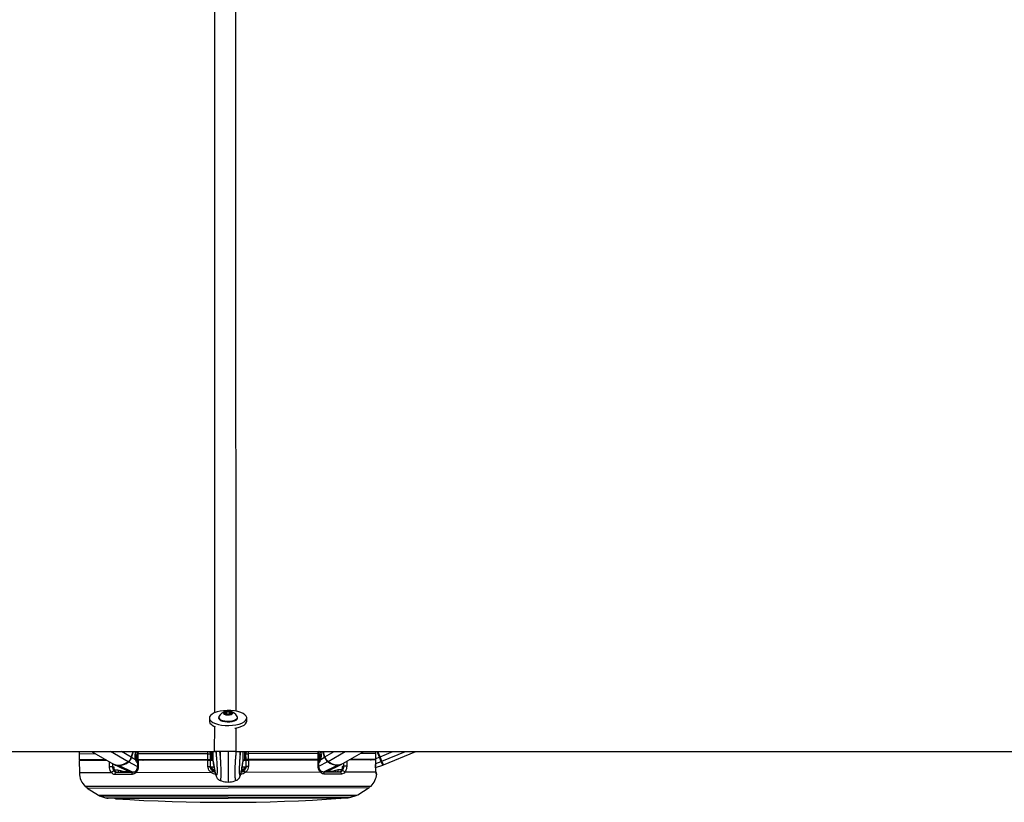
# Model space of a CAD drawing. Header units: millimetres. Extents: x 1689 to 18395, y 1041 to 15955.
# Tile 16 of 44: x 6357 to 7349, y 5919 to 6707. Entities that reach past the tile are written whole.
import ezdxf

# ---------------------------------------------------------------- set-up
doc = ezdxf.new("R2010")
doc.units = ezdxf.units.MM
doc.header["$LTSCALE"] = 2

msp = doc.modelspace()

# ---------------------------------------------------------------- linework, layer by layer
at = {"color": 7, "linetype": 'Continuous', "lineweight": 25}
for p, q in [((6563.75, 6009.19), (6565.72, 6010.34)), ((6565.24, 6007.94), (6563.75, 6009.19)), ((6568.69, 6007.83), (6565.24, 6007.94)), ((6565.72, 6010.34), (6569.17, 6010.24)), ((6565.72, 6007.92), (6565.72, 6010.34)), ((6570.66, 6008.98), (6568.69, 6007.83)), ((6569.17, 6010.24), (6570.66, 6008.98)), ((6569.18, 6008.11), (6569.17, 6010.24)), ((6548.41, 6004.02), (6548.42, 6000.81)), ((6557.71, 6004.73), (6557.71, 6004.03)), ((6576.71, 6004.07), (6576.71, 6004.77)), ((6586.02, 6000.89), (6586.01, 6004.09)), ((4100.46, 5970.28), (6553.74, 5970.28)), ((6417.28, 5967.79), (6417.3, 5961.79)), ((6429.78, 5970.28), (6451.76, 5957.65)), ((6471.42, 5970.28), (6469.78, 5964.55)), ((6474.04, 5968.48), (6474.56, 5970.28)), ((6475.73, 5967.91), (6475.75, 5961.91)), ((6475.74, 5967.91), (6475.73, 5967.91)), ((6547.01, 5968.05), (6476.52, 5967.91)), ((6476.52, 5967.91), (6476.54, 5961.91)), ((6547.01, 5968.05), (6549.28, 5968.05)), ((6547.03, 5962.05), (6547.01, 5968.05)), ((6548.93, 5969.46), (6548.94, 5968.97)), ((6549.28, 5970.28), (6549.28, 5968.05)), ((6549.28, 5968.05), (6549.3, 5962.05)), ((6550.29, 5962.62), (6550.28, 5970.27)), ((6552.3, 5960.71), (6552.28, 5970.28)), ((6555.28, 5970.28), (6555.29, 5966.63)), ((6559.49, 5965.3), (6559.48, 5970.28)), ((6574.98, 5970.28), (9030.11, 5970.28)), ((6579.29, 5966.68), (6579.28, 5970.28)), ((6582.3, 5960.76), (6582.28, 5970.28)), ((6584.29, 5962.69), (6584.28, 5970.28)), ((6585.28, 5968.12), (6587.55, 5968.13)), ((6585.3, 5962.12), (6585.28, 5968.12)), ((6585.62, 5969.04), (6585.63, 5969.53)), ((6658.04, 5968.27), (6587.55, 5968.13)), ((6587.55, 5968.13), (6587.57, 5962.13)), ((6658.06, 5962.27), (6658.04, 5968.27)), ((6658.8, 5968.27), (6658.7, 5970.22)), ((6658.85, 5962.27), (6658.83, 5968.27)), ((6660.1, 5970.28), (6660.52, 5968.84)), ((6664.81, 5964.94), (6663.25, 5970.28)), ((6682.84, 5958.1), (6703.85, 5970.28)), ((6715.91, 5968.38), (6715.58, 5970.28)), ((6715.92, 5962.38), (6715.91, 5968.38)), ((6715.93, 5968.38), (6715.91, 5968.38)), ((6715.94, 5962.38), (6715.93, 5968.38)), ((6720.2, 5965.04), (6718.05, 5970.28)), ((6723.55, 5956.88), (6756.19, 5970.28)), ((6444.45, 5961.85), (6417.3, 5961.79)), ((6445.32, 5961.35), (6417.3, 5961.29)), ((6417.3, 5961.29), (6417.54, 5948.89)), ((6422.3, 5961.8), (6422.31, 5961.3)), ((6474.11, 5961.91), (6470.17, 5964.32)), ((6473.81, 5964.83), (6475.74, 5965.98)), ((6476.54, 5961.91), (6475.75, 5961.91)), ((6475.92, 5961.41), (6475.92, 5955.27)), ((6547.03, 5962.05), (6476.54, 5961.91)), ((6546.81, 5961.55), (6476.71, 5961.41)), ((6482.33, 5961.92), (6482.33, 5961.42)), ((6544.3, 5962.04), (6544.3, 5961.54)), ((6549.3, 5962.05), (6547.03, 5962.05)), ((6549.08, 5962.05), (6549.09, 5961.55)), ((6549.09, 5961.55), (6552.3, 5961.56)), ((6549.09, 5961.55), (6549.21, 5955.45)), ((6549.29, 5967.05), (6550.29, 5967.06)), ((6550.71, 5962.06), (6549.3, 5962.05)), ((6550.86, 5962.03), (6552.3, 5961.95)), ((6552.3, 5960.71), (6552.3, 5960.7)), ((6552.3, 5960.7), (6552.37, 5959.9)), ((6582.3, 5960.76), (6582.23, 5959.96)), ((6582.3, 5962.01), (6583.73, 5962.09)), ((6582.3, 5961.62), (6585.51, 5961.62)), ((6582.3, 5960.76), (6582.3, 5960.76)), ((6585.3, 5962.12), (6583.88, 5962.12)), ((6584.29, 5967.12), (6585.29, 5967.12)), ((6587.57, 5962.13), (6585.3, 5962.12)), ((6585.41, 5955.52), (6585.51, 5961.62)), ((6585.51, 5961.62), (6585.51, 5962.12)), ((6658.06, 5962.27), (6587.57, 5962.13)), ((6657.88, 5961.77), (6587.78, 5961.63)), ((6590.3, 5962.13), (6590.3, 5961.63)), ((6652.26, 5962.26), (6652.26, 5961.76)), ((6658.85, 5962.27), (6658.06, 5962.27)), ((6658.7, 5955.63), (6658.68, 5961.77)), ((6658.84, 5966.34), (6660.76, 5965.2)), ((6660.48, 5962.28), (6664.42, 5964.7)), ((6665.94, 5949.78), (6681.85, 5957.59)), ((6715.89, 5961.88), (6689.27, 5961.83)), ((6715.92, 5962.38), (6690.14, 5962.33)), ((6710.46, 5962.37), (6710.45, 5961.87)), ((6715.83, 5955.71), (6715.91, 5961.88)), ((6715.89, 5961.88), (6715.88, 5961.88)), ((6715.94, 5962.38), (6715.92, 5962.38)), ((6720.2, 5965.04), (6719.61, 5964.8)), ((6721.47, 5960.27), (6719.61, 5964.8)), ((6722.07, 5960.49), (6720.2, 5965.04)), ((6722.95, 5956.67), (6721.47, 5960.27)), ((6723.55, 5956.88), (6722.07, 5960.49)), ((6450.9, 5955.26), (6452, 5955.26)), ((6452.76, 5957.14), (6468.7, 5949.4)), ((6454.69, 5949.37), (6471.8, 5949.4)), ((6456.39, 5951.92), (6459.02, 5951.29)), ((6550.14, 5949.16), (6474.25, 5949.01)), ((6475.92, 5955.27), (6475.92, 5955.27)), ((6552.38, 5951.5), (6552.45, 5950.91)), ((6582.19, 5950.97), (6582.25, 5951.56)), ((6660.39, 5949.37), (6584.5, 5949.22)), ((6662.84, 5949.78), (6679.95, 5949.81)), ((6681.47, 5947.6), (6664.13, 5947.56)), ((6675.61, 5951.71), (6678.24, 5952.35)), ((6682.62, 5955.71), (6683.71, 5955.71)), ((6716.12, 5949.48), (6684.68, 5949.42)), ((6715.81, 5955.71), (6715.83, 5955.71)), ((6715.82, 5954.17), (6722.95, 5956.67)), ((6470.52, 5947.18), (6453.17, 5947.15)), ((6559.14, 5941.23), (6559.18, 5941.22)), ((6575.54, 5941.25), (6575.49, 5941.24)), ((6710.46, 5935.27), (6424.24, 5934.71)), ((6425.51, 5933.53), (6436.83, 5926.32)), ((6697.9, 5926.84), (6709.19, 5934.09)), ((6438.67, 5925.46), (6444, 5923.74)), ((6446.47, 5923.35), (6688.27, 5923.83)), ((6690.74, 5924.22), (6696.06, 5925.96))]:
    msp.add_line(p, q, dxfattribs=at)
at = {"color": 8, "linetype": 'Continuous', "lineweight": 25}
for p, q in [((6553.74, 5970.28), (6553.75, 5995.72)), ((6574.97, 5994.12), (6574.98, 5970.28)), ((6434.05, 5967.83), (6417.28, 5967.79)), ((6466.65, 5959.99), (6448.74, 5970.28)), ((6469.78, 5964.55), (6459.81, 5970.28)), ((6470.17, 5964.32), (6471.87, 5970.28)), ((6474.09, 5970.28), (6473.69, 5968.89)), ((6473.75, 5966.33), (6475.74, 5967.52)), ((6475.4, 5969.99), (6474.28, 5969.32)), ((6474.49, 5970.03), (6475.4, 5969.99)), ((6475.73, 5967.91), (6476.52, 5967.91)), ((6547.01, 5968.05), (6547.02, 5970.28)), ((6550.85, 5970.23), (6550.86, 5962.03)), ((6583.71, 5970.23), (6583.73, 5962.09)), ((6658.04, 5968.27), (6657.8, 5970.28)), ((6658.04, 5968.27), (6658.83, 5968.27)), ((6660.82, 5966.7), (6658.83, 5967.87)), ((6658.83, 5967.67), (6660.84, 5966.49)), ((6659.27, 5970.28), (6660.28, 5969.68)), ((6660.58, 5970.28), (6660.87, 5969.25)), ((6664.42, 5964.7), (6662.79, 5970.28)), ((6664.81, 5964.94), (6674.02, 5970.28)), ((6667.95, 5960.38), (6685.02, 5970.28)), ((6715.91, 5968.38), (6700.52, 5968.35)), ((6719.61, 5964.8), (6717.37, 5970.28)), ((6720.2, 5965.04), (6732.95, 5970.28)), ((6722.07, 5960.49), (6745.92, 5970.28)), ((6450.83, 5958.18), (6450.9, 5955.26)), ((6475.87, 5955.18), (6467.06, 5959.78)), ((6475.74, 5967.32), (6473.75, 5966.13)), ((6475.75, 5962.4), (6475.36, 5961.06)), ((6475.94, 5960.58), (6475.81, 5960.67)), ((6476.89, 5961.41), (6477.04, 5961.91)), ((6479.16, 5961.92), (6479.02, 5961.42)), ((6481.6, 5961.42), (6481.66, 5961.63)), ((6481.78, 5961.56), (6481.74, 5961.42)), ((6652.81, 5961.89), (6652.85, 5961.76)), ((6652.99, 5961.76), (6652.93, 5961.96)), ((6655.43, 5962.26), (6655.57, 5961.76)), ((6657.7, 5961.77), (6657.55, 5962.27)), ((6658.73, 5955.53), (6667.54, 5960.17)), ((6658.84, 5962.76), (6659.23, 5961.44)), ((6683.71, 5955.71), (6683.78, 5958.64)), ((6715.86, 5958.25), (6721.47, 5960.27)), ((6715.94, 5963.3), (6719.61, 5964.8)), ((6449.96, 5948.96), (6417.54, 5948.89)), ((6452.77, 5951.91), (6456.39, 5951.92)), ((6471.02, 5949.4), (6457.25, 5956.15)), ((6550.42, 5955), (6553.06, 5955.01)), ((6553.84, 5950.91), (6552.45, 5950.91)), ((6582.19, 5950.97), (6580.79, 5950.97)), ((6581.51, 5955.06), (6584.2, 5955.07)), ((6663.62, 5949.78), (6677.36, 5956.58)), ((6678.24, 5952.35), (6681.86, 5952.36)), ((6716.99, 5947.67), (6716.49, 5947.66)), ((6711.16, 5935.56), (6423.54, 5934.99)), ((6425.51, 5933.53), (6709.19, 5934.09)), ((6436.83, 5926.32), (6697.9, 5926.84)), ((6438.67, 5925.46), (6696.06, 5925.96)), ((6444, 5923.74), (6690.74, 5924.22)), ((6680.38, 5923.19), (6454.36, 5922.74))]:
    msp.add_line(p, q, dxfattribs=at)
at = {"color": 7, "linetype": 'Continuous', "lineweight": 25, "flags": 128}
for points in [[(6548.95, 6002.23), (6550.17, 6000.83), (6552.05, 5999.55), (6554.51, 5998.45), (6557.45, 5997.56), (6560.77, 5996.93), (6564.34, 5996.56), (6568.02, 5996.49), (6571.67, 5996.7), (6575.15, 5997.2), (6578.32, 5997.96), (6581.07, 5998.96), (6583.28, 6000.15), (6584.88, 6001.49), (6585.79, 6002.93), (6586, 6004.41), (6585.48, 6005.88), (6584.26, 6007.28), (6582.38, 6008.55), (6579.92, 6009.65), (6576.97, 6010.54), (6573.65, 6011.18), (6570.08, 6011.54), (6566.4, 6011.62), (6562.75, 6011.4), (6559.28, 6010.9), (6556.1, 6010.14), (6553.36, 6009.15), (6551.15, 6007.96), (6549.55, 6006.62), (6548.63, 6005.18), (6548.43, 6003.7), (6548.95, 6002.23)], [(6566.82, 6007.18), (6568.66, 6007.27), (6570.28, 6007.63), (6571.43, 6008.22), (6571.94, 6008.94), (6571.72, 6009.68), (6570.82, 6010.33), (6569.37, 6010.79), (6567.59, 6010.99), (6565.75, 6010.91), (6564.13, 6010.54), (6562.98, 6009.95), (6562.47, 6009.23), (6562.68, 6008.49), (6563.58, 6007.84), (6565.04, 6007.38), (6566.82, 6007.18)], [(6548.42, 6000.81), (6548.44, 6000.49), (6548.96, 5999.02)], [(6557.71, 6004.03), (6557.79, 6003.56), (6558.45, 6002.56), (6559.77, 6001.66), (6561.64, 6000.94), (6563.92, 6000.46), (6566.45, 6000.24)], [(6557.95, 6005.58), (6557.82, 6005.3), (6557.79, 6004.26), (6558.45, 6003.25), (6559.77, 6002.36), (6561.64, 6001.64), (6563.92, 6001.15), (6566.45, 6000.93)], [(6566.45, 6000.93), (6569.03, 6000.99), (6571.48, 6001.34), (6573.61, 6001.93), (6575.27, 6002.73), (6576.33, 6003.68), (6576.71, 6004.72), (6576.48, 6005.61)], [(6566.45, 6000.24), (6569.03, 6000.3), (6571.48, 6000.64), (6573.61, 6001.23), (6575.27, 6002.04), (6576.33, 6002.99), (6576.71, 6004.02), (6576.71, 6004.07)], [(6574, 5993.8), (6575.16, 5994), (6578.33, 5994.76), (6581.07, 5995.75), (6583.29, 5996.94), (6584.88, 5998.28), (6585.8, 5999.72), (6586.02, 6000.89)], [(6417.48, 5970.33), (6417.42, 5969.92), (6417.28, 5967.79)], [(6466.65, 5959.99), (6464.19, 5958.43), (6461.7, 5957.29), (6459.22, 5956.59), (6456.83, 5956.36), (6454.56, 5956.59), (6452.49, 5957.27), (6451.76, 5957.65)], [(6476.71, 5961.41), (6476.71, 5957.41), (6476.71, 5955.24)], [(6546.93, 5955.37), (6546.86, 5959.37), (6546.81, 5961.55)], [(6587.78, 5961.63), (6587.72, 5957.63), (6587.68, 5955.45)], [(6657.91, 5955.59), (6657.89, 5959.59), (6657.88, 5961.77)], [(6715.81, 5955.71), (6715.86, 5959.7), (6715.89, 5961.88)], [(6447.9, 5955.18), (6448.19, 5955.19), (6448.54, 5955.2), (6448.93, 5955.21), (6449.35, 5955.22), (6449.78, 5955.23), (6450.19, 5955.24), (6450.57, 5955.25), (6450.9, 5955.26)], [(6470.52, 5947.18), (6470.52, 5947.6), (6470.58, 5948.01), (6470.68, 5948.4), (6470.84, 5948.73), (6471.04, 5949.02), (6471.28, 5949.23), (6471.53, 5949.36), (6471.8, 5949.4)], [(6664.13, 5947.56), (6664.13, 5947.98), (6664.07, 5948.39), (6663.96, 5948.77), (6663.8, 5949.11), (6663.6, 5949.39), (6663.36, 5949.6), (6663.11, 5949.73), (6662.84, 5949.78)], [(6686.72, 5955.65), (6686.43, 5955.66), (6686.08, 5955.66), (6685.68, 5955.67), (6685.26, 5955.68), (6684.84, 5955.69), (6684.43, 5955.7), (6684.05, 5955.71), (6683.71, 5955.71)]]:
    msp.add_lwpolyline(points, dxfattribs=at)
at = {"color": 8, "linetype": 'Continuous', "lineweight": 25, "flags": 128}
for points in [[(6473.69, 5968.89), (6473.85, 5968.78), (6473.97, 5968.67), (6474.03, 5968.58), (6474.05, 5968.49), (6474.04, 5968.47)], [(6660.87, 5969.25), (6660.71, 5969.15), (6660.6, 5969.04), (6660.53, 5968.94), (6660.52, 5968.86), (6660.52, 5968.84)], [(6447.9, 5955.18), (6447.8, 5959.18), (6447.78, 5959.94)], [(6474.11, 5961.91), (6474.26, 5962.08), (6474.36, 5962.24), (6474.41, 5962.4), (6474.41, 5962.54), (6474.39, 5962.6)], [(6481.66, 5961.63), (6481.72, 5961.8), (6481.78, 5961.92)], [(6652.93, 5961.96), (6652.87, 5962.14), (6652.81, 5962.26)], [(6658.64, 5960.92), (6658.66, 5960.94), (6658.78, 5961.03)], [(6660.48, 5962.28), (6660.33, 5962.44), (6660.23, 5962.61), (6660.18, 5962.76), (6660.18, 5962.9), (6660.2, 5962.96)], [(6686.82, 5960.41), (6686.77, 5957.82), (6686.72, 5955.65)], [(6474.25, 5949.01), (6474.08, 5949.33), (6473.97, 5949.65), (6473.92, 5949.94), (6473.94, 5950.19), (6474.03, 5950.39), (6474.12, 5950.49)], [(6551.31, 5951.03), (6551.84, 5950.92), (6552.45, 5950.91)], [(6583.03, 5951.02), (6582.79, 5950.98), (6582.19, 5950.97)], [(6660.39, 5949.37), (6660.56, 5949.7), (6660.67, 5950.02), (6660.71, 5950.3), (6660.69, 5950.56), (6660.61, 5950.76), (6660.54, 5950.84)]]:
    msp.add_lwpolyline(points, dxfattribs=at)
at = {"color": 7, "linetype": 'Continuous', "lineweight": 25}
for centre, radius, start, end in [((6567.22, 6000.38), 10.63, 102.30886, 150.75483), ((6567.22, 6000.38), 10.63, 29.46988, 77.91585), ((6557.41, 6005.51), 10.65, 217.4979, 253.63346), ((6456.48, 5973.33), 17.19, 272.58059, 307.98881), ((6461.39, 5966.94), 8.71, 307.09812, 344.11326), ((6461.83, 5966.69), 8.67, 307.09812, 344.11326), ((6485.44, 5968.07), 7.47, 239.58617, 240.65072), ((6550.89, 5962.63), 0.6, 180.11235, 267.11235), ((6583.69, 5962.69), 0.6, 273.11235, 0.11235), ((6649.12, 5968.39), 7.47, 299.57399, 300.63854), ((6672.74, 5967.1), 8.67, 196.11145, 233.12659), ((6673.18, 5967.35), 8.71, 196.11145, 233.12659), ((6678.07, 5973.76), 17.19, 232.2359, 267.64412), ((6677.2, 5971.01), 14.09, 228.95338, 293.62542), ((6677.45, 5966.7), 10.12, 269.51079, 295.73636), ((6721.33, 5960.82), 0.561, 284.68, 15.77091), ((6722.75, 5957.24), 0.6, 289.31509, 22.31509), ((6437.53, 5949.28), 20, 181.11235, 225.60069), ((6452.5, 5947.8), 2.8, 92.50858, 155.43885), ((6457.11, 5966.21), 10.06, 244.41207, 270.7902), ((6455, 5947.53), 1.87, 99.79491, 191.67613), ((6546.8, 5994.29), 38.91, 270.19935, 273.54596), ((6556.05, 5945.39), 7.01, 129.65386, 147.48472), ((6553.27, 5954.91), 2.86, 178.20162, 267.02705), ((6581.35, 5954.97), 2.86, 273.19766, 2.02309), ((6578.6, 5945.43), 7.01, 32.73999, 50.57085), ((6587.67, 5994.37), 38.91, 266.67875, 270.02536), ((6679.64, 5947.97), 1.87, 348.54858, 80.4298), ((6682.14, 5948.25), 2.8, 24.78586, 87.71613), ((6697.11, 5949.79), 20, 314.62401, 353.89615), ((6715, 5947.88), 2, 353.89615, 54.30668), ((6424.24, 5935.71), 1, 225.60069, 270.11235), ((6426.04, 5934.38), 1, 160.4726, 237.51628), ((6708.65, 5934.93), 1, 302.70843, 19.75211), ((6710.45, 5936.27), 1, 270.11235, 314.62401), ((6441.13, 5933.07), 8, 237.51628, 252.11235), ((6446.46, 5931.35), 8, 252.11235, 270.11235), ((6454.49, 5924.74), 2, 223.36539, 266.28613), ((6564.06, 7612.75), 1693.56, 266.28613, 273.93858), ((6680.25, 5925.18), 2, 273.93858, 316.85932), ((6688.26, 5931.83), 8, 270.11235, 288.11235), ((6693.58, 5933.57), 8, 288.11235, 302.70843)]:
    msp.add_arc(centre, radius, start, end, dxfattribs=at)
at = {"color": 8, "linetype": 'Continuous', "lineweight": 25}
for centre, radius, start, end in [((6474.96, 5970.65), 0.802, 303.68389, 331.54113), ((6467.58, 5960.67), 1.03, 216.31857, 239.89059), ((6469.3, 5962.79), 1.75, 60.44772, 75.02887), ((6484.03, 5970.62), 11.3, 209.48344, 223.71873), ((6485.38, 5971.38), 11.48, 209.31214, 212.89491), ((6483.21, 5961.15), 1.49, 148.7985, 164.12056), ((6651.38, 5961.48), 1.49, 16.10415, 31.42621), ((6650.53, 5970.95), 11.3, 316.50598, 330.74127), ((6649.18, 5971.7), 11.48, 327.3298, 330.91257), ((6665.28, 5963.18), 1.75, 105.19584, 119.77699), ((6667.02, 5961.06), 1.03, 300.33412, 323.90614), ((6707.68, 5966.58), 5.47, 300.59718, 309.72173), ((6459.68, 5951.8), 3.29, 177.92153, 227.58808), ((6457.47, 5956.57), 0.472, 205.9905, 241.90685), ((6461.88, 5950.5), 2.96, 164.53526, 202.27937), ((6476.52, 5959.72), 4.49, 262.28781, 272.42046), ((6552.21, 5954.63), 3.13, 232.98697, 273.08167), ((6582.41, 5954.69), 3.13, 267.13547, 307.94843), ((6658.08, 5959.96), 4.37, 267.6969, 278.09435), ((6672.76, 5950.91), 2.96, 337.94534, 15.68945), ((6674.95, 5952.22), 3.29, 312.63662, 2.30318), ((6677.14, 5957), 0.472, 298.31786, 334.23421), ((6714.5, 5947.88), 2.01, 353.91327, 24.84555)]:
    msp.add_arc(centre, radius, start, end, dxfattribs=at)
at = {"color": 7, "linetype": 'Continuous', "lineweight": 25}
for centre, major_axis, start_param, end_param in [((6478.26, 5966.11), (0.17, 7.38), 1.200482, 2.191148), ((6656.32, 5966.46), (-0.2, 7.38), 4.092037, 5.082703)]:
    msp.add_ellipse(centre, major_axis=major_axis, ratio=0.672558, start_param=start_param, end_param=end_param, dxfattribs=at)
at = {"color": 8, "linetype": 'Continuous', "lineweight": 25}
for points, knots in [([(6553.76, 6009.14), (6553.8, 6178.16), (6553.86, 6438.76), (6554.13, 6790.98), (6554.37, 7015.13), (6554.86, 7147.78), (6555.01, 7188.78)], [0, 0, 0, 0, 0.429949, 0.662883, 0.895816, 1, 1, 1, 1]), ([(6573.71, 7188.78), (6573.9, 7134.58), (6574.45, 6976.24), (6574.74, 6609.88), (6574.91, 6271.45), (6574.96, 6037.08), (6574.97, 6010.81)], [0, 0, 0, 0, 0.137943, 0.402989, 0.933082, 1, 1, 1, 1]), ([(7106.56, 7188.78), (7192.81, 7134.58), (7444.8, 6976.24), (8027.63, 6609.88), (8564.14, 6272.64), (8935.07, 6039.46), (8974.97, 6014.38)], [0, 0, 0, 0, 0.138363, 0.404214, 0.93592, 1, 1, 1, 1]), ([(6475.4, 5969.99), (6475.56, 5969.98), (6475.72, 5969.97), (6475.86, 5969.87), (6475.86, 5969.86)], [0, 0, 0, 0, 0.978379, 1, 1, 1, 1]), ([(6476.78, 5970.28), (6476.67, 5969.78), (6476.52, 5969), (6476.52, 5968.2), (6476.52, 5967.91)], [0, 0, 0, 0, 0.646108, 1, 1, 1, 1]), ([(6559.18, 5941.22), (6559.24, 5941.19), (6559.35, 5941.15), (6559.55, 5941.28), (6559.77, 5941.64), (6559.96, 5942.38), (6560.1, 5943.49), (6560.18, 5944.82), (6560.22, 5946.6), (6560.22, 5948.72), (6560.22, 5951.27), (6560.15, 5954.33), (6560.05, 5957.07), (6559.93, 5959.36), (6559.8, 5961.31), (6559.65, 5963.34), (6559.48, 5965.51), (6559.28, 5967.63), (6559.12, 5969.3), (6559.03, 5970.14), (6558.99, 5970.5)], [0, 0, 0, 0, 0.051878, 0.103291, 0.180844, 0.269863, 0.309976, 0.37786, 0.440775, 0.468122, 0.533422, 0.602441, 0.655231, 0.7089, 0.756604, 0.793952, 0.858666, 0.924329, 0.968229, 1, 1, 1, 1]), ([(6567.28, 5970.28), (6567.28, 5969.85), (6567.28, 5968.95), (6567.29, 5967.49), (6567.29, 5965.66), (6567.29, 5963.77), (6567.3, 5961.5), (6567.3, 5958.73), (6567.31, 5954.95), (6567.32, 5950.79), (6567.32, 5947.25), (6567.33, 5945.01), (6567.33, 5943.35), (6567.33, 5942.13), (6567.34, 5941.18), (6567.34, 5940.47), (6567.34, 5940.05), (6567.34, 5939.8), (6567.34, 5939.64), (6567.34, 5939.63), (6567.34, 5939.62)], [0, 0, 0, 0, 0.035309, 0.074213, 0.113201, 0.174534, 0.211747, 0.271588, 0.359825, 0.448849, 0.515119, 0.5813, 0.621781, 0.679431, 0.736582, 0.787292, 0.853315, 0.89256, 0.931906, 1, 1, 1, 1]), ([(6575.49, 5941.24), (6575.46, 5941.22), (6575.38, 5941.18), (6575.24, 5941.23), (6575.07, 5941.38), (6574.92, 5941.68), (6574.79, 5942.11), (6574.69, 5942.6), (6574.62, 5943.13), (6574.56, 5943.65), (6574.52, 5944.27), (6574.48, 5945.02), (6574.45, 5945.96), (6574.43, 5947.05), (6574.42, 5948.3), (6574.42, 5949.69), (6574.42, 5951.27), (6574.45, 5952.93), (6574.5, 5955.32), (6574.58, 5957.51), (6574.68, 5959.53), (6574.76, 5960.82), (6574.88, 5962.58), (6575.03, 5964.71), (6575.24, 5967.14), (6575.42, 5969.09), (6575.53, 5970.17), (6575.56, 5970.52)], [0, 0, 0, 0, 0.026079, 0.077297, 0.12887, 0.180614, 0.225014, 0.269666, 0.296322, 0.323089, 0.350307, 0.377745, 0.40895, 0.440808, 0.468145, 0.500359, 0.533697, 0.567872, 0.602885, 0.682258, 0.709221, 0.740987, 0.772852, 0.837099, 0.902647, 0.968451, 1, 1, 1, 1]), ([(6587.55, 5970.28), (6587.55, 5969.85), (6587.55, 5969.15), (6587.55, 5968.41), (6587.55, 5968.13)], [0, 0, 0, 0, 0.610027, 1, 1, 1, 1]), ([(6658.9, 5970.28), (6658.83, 5970.28), (6658.76, 5970.27), (6658.7, 5970.22), (6658.7, 5970.22)], [0, 0, 0, 0, 0.933662, 1, 1, 1, 1]), ([(6481.13, 5961.92), (6481.23, 5961.87), (6481.43, 5961.76), (6481.58, 5961.67), (6481.66, 5961.63)], [0, 0, 0, 0, 0.51956, 1, 1, 1, 1]), ([(6556.11, 5948.67), (6556.1, 5948.62), (6556.08, 5948.29), (6556.02, 5947.85), (6555.94, 5947.38), (6555.84, 5947.02), (6555.74, 5946.76), (6555.62, 5946.62), (6555.5, 5946.57), (6555.33, 5946.63), (6555.12, 5946.9), (6554.84, 5947.53), (6554.51, 5948.54), (6554.18, 5949.83), (6553.89, 5951.16), (6553.63, 5952.46), (6553.37, 5953.87), (6553.06, 5955.67), (6552.7, 5957.89), (6552.43, 5959.77), (6552.3, 5960.71)], [0, 0, 0, 0, 0.005411, 0.032612, 0.059131, 0.085819, 0.119545, 0.153397, 0.187528, 0.221723, 0.28725, 0.353003, 0.445553, 0.538392, 0.603616, 0.668904, 0.734364, 0.799874, 0.899859, 1, 1, 1, 1]), ([(6578.53, 5948.82), (6578.54, 5948.73), (6578.57, 5948.33), (6578.63, 5947.9), (6578.71, 5947.42), (6578.84, 5946.93), (6579.03, 5946.61), (6579.28, 5946.63), (6579.53, 5946.95), (6579.81, 5947.58), (6580.13, 5948.59), (6580.54, 5950.21), (6581, 5952.45), (6581.47, 5955.17), (6581.91, 5957.95), (6582.17, 5959.83), (6582.3, 5960.76)], [0, 0, 0, 0, 0.008339, 0.035462, 0.061905, 0.088516, 0.15587, 0.223986, 0.289324, 0.354889, 0.447173, 0.539745, 0.669867, 0.800449, 0.900147, 1, 1, 1, 1]), ([(6653.47, 5962.26), (6653.36, 5962.2), (6653.16, 5962.1), (6653.01, 5962.01), (6652.93, 5961.96)], [0, 0, 0, 0, 0.51956, 1, 1, 1, 1]), ([(6710.99, 5961.87), (6711.06, 5961.9), (6711.29, 5962.02), (6711.45, 5962.23), (6711.56, 5962.37)], [0, 0, 0, 0, 0.294349, 1, 1, 1, 1]), ([(6459.02, 5951.29), (6460.09, 5950.83), (6462.58, 5949.78), (6465.15, 5950.18), (6466.62, 5950.4)], [0, 0, 0, 0, 0.429025, 1, 1, 1, 1]), ([(6668.16, 5950.87), (6668.84, 5950.66), (6671.32, 5949.92), (6673.81, 5950.96), (6675.61, 5951.71)], [0, 0, 0, 0, 0.275775, 1, 1, 1, 1])]:
    msp.add_open_spline(points, degree=3, knots=knots, dxfattribs=at)
at = {"color": 7, "linetype": 'Continuous', "lineweight": 25}
for points, knots in [([(9030.11, 5970.28), (8740.68, 6152.26), (8305.62, 6425.8), (7725.06, 6790.98), (7368.78, 7015.13), (7158.37, 7147.78), (7093.34, 7188.78)], [0, 0, 0, 0, 0.448133, 0.673636, 0.899139, 1, 1, 1, 1]), ([(10062.07, 5970.28), (9652.72, 6152.26), (9037.38, 6425.8), (8216.07, 6790.98), (7711.98, 7015.13), (7413.92, 7147.78), (7321.8, 7188.78)], [0, 0, 0, 0, 0.448133, 0.673636, 0.899139, 1, 1, 1, 1]), ([(6474.39, 5962.6), (6474.28, 5962.86), (6473.97, 5963.63), (6473.68, 5965.16), (6473.69, 5966.95), (6473.94, 5968.01), (6474.04, 5968.48)], [0, 0, 0, 0, 0.152854, 0.457309, 0.763686, 1, 1, 1, 1]), ([(6475.91, 5970.28), (6475.85, 5969.92), (6475.72, 5969.14), (6475.77, 5968.34), (6475.79, 5967.91)], [0, 0, 0, 0, 0.460346, 1, 1, 1, 1]), ([(6574.98, 5970.28), (6574.65, 5970.28), (6572.89, 5970.28), (6569.53, 5970.28), (6564.71, 5970.28), (6559.66, 5970.28), (6555.99, 5970.28), (6554.05, 5970.28), (6553.74, 5970.28)], [0, 0, 0, 0, 0.0487424, 0.2609758, 0.4793563, 0.7122289, 0.9539189, 1, 1, 1, 1]), ([(6554.97, 5970.28), (6555.03, 5969.62), (6555.17, 5968.1), (6555.36, 5965.83), (6555.54, 5963.55), (6555.69, 5961.47), (6555.83, 5959.26), (6555.96, 5957.17), (6556.06, 5955.23), (6556.12, 5953.81), (6556.16, 5952.65), (6556.18, 5951.9), (6556.19, 5951.25), (6556.19, 5950.76), (6556.18, 5950.27), (6556.17, 5949.81), (6556.15, 5949.33), (6556.13, 5948.95), (6556.11, 5948.75), (6556.11, 5948.67)], [0, 0, 0, 0, 0.111614, 0.255619, 0.352965, 0.450592, 0.549552, 0.649342, 0.714078, 0.779886, 0.810123, 0.840948, 0.861048, 0.881829, 0.898915, 0.924255, 0.950217, 0.981345, 1, 1, 1, 1]), ([(6579.59, 5970.28), (6579.53, 5969.63), (6579.4, 5968.13), (6579.22, 5965.88), (6579.05, 5963.6), (6578.91, 5961.51), (6578.77, 5959.3), (6578.65, 5957.21), (6578.56, 5955.27), (6578.51, 5953.85), (6578.47, 5952.69), (6578.45, 5951.95), (6578.45, 5951.3), (6578.45, 5950.8), (6578.45, 5950.31), (6578.47, 5949.85), (6578.49, 5949.3), (6578.52, 5949.01), (6578.53, 5948.82)], [0, 0, 0, 0, 0.110007, 0.255425, 0.353726, 0.452311, 0.552242, 0.653011, 0.718382, 0.784836, 0.81537, 0.846497, 0.866794, 0.887779, 0.905033, 0.930622, 0.956838, 1, 1, 1, 1]), ([(6585.28, 5968.12), (6585.28, 5968.37), (6585.28, 5969.11), (6585.28, 5969.81), (6585.28, 5970.28)], [0, 0, 0, 0, 0.34008, 1, 1, 1, 1]), ([(6660.52, 5968.84), (6660.6, 5968.55), (6660.82, 5967.66), (6660.93, 5966.05), (6660.71, 5964.3), (6660.36, 5963.37), (6660.2, 5962.96)], [0, 0, 0, 0, 0.153797, 0.459145, 0.765353, 1, 1, 1, 1]), ([(6474.11, 5961.91), (6474.36, 5961.16), (6474.78, 5959.84), (6475.62, 5959.12), (6475.99, 5958.8)], [0, 0, 0, 0, 0.566074, 1, 1, 1, 1]), ([(6475.85, 5960.72), (6475.7, 5960.79), (6475.31, 5960.99), (6474.85, 5961.62), (6474.52, 5962.35), (6474.39, 5962.64)], [0, 0, 0, 0, 0.260018, 0.7079999, 1, 1, 1, 1]), ([(6475.94, 5961.41), (6475.94, 5961.41), (6475.94, 5961.41), (6476.2, 5961.41), (6476.53, 5961.41), (6476.71, 5961.41)], [0, 0, 0, 0, 0.24753, 0.612595, 1, 1, 1, 1]), ([(6546.81, 5961.55), (6547.04, 5961.55), (6547.49, 5961.55), (6548.13, 5961.55), (6548.65, 5961.55), (6549.01, 5961.55), (6549.06, 5961.55), (6549.09, 5961.55)], [0, 0, 0, 0, 0.1975557, 0.39511, 0.5926965, 0.790302, 1, 1, 1, 1]), ([(6552.35, 5959.9), (6552.43, 5959.33), (6552.74, 5957.18), (6553.27, 5953.91), (6553.97, 5950.16), (6554.57, 5947.55), (6555.15, 5945.72), (6555.65, 5944.54), (6556.23, 5943.52), (6557.08, 5942.52), (6558.04, 5941.68), (6558.87, 5941.35), (6559.18, 5941.23)], [0, 0, 0, 0, 0.071924, 0.273669, 0.465576, 0.669985, 0.772877, 0.856471, 0.908553, 0.943522, 0.978584, 1, 1, 1, 1]), ([(6575.49, 5941.26), (6575.75, 5941.36), (6576.49, 5941.64), (6577.39, 5942.38), (6578.16, 5943.21), (6578.67, 5943.99), (6579.09, 5944.77), (6579.53, 5945.84), (6580.07, 5947.56), (6580.68, 5950.21), (6581.36, 5954.01), (6581.88, 5957.33), (6582.18, 5959.44), (6582.25, 5959.95)], [0, 0, 0, 0, 0.018115, 0.049649, 0.081435, 0.116346, 0.15949, 0.224749, 0.330755, 0.529442, 0.732288, 0.934532, 1, 1, 1, 1]), ([(6585.51, 5961.62), (6585.53, 5961.62), (6585.57, 5961.62), (6585.92, 5961.63), (6586.42, 5961.63), (6587.07, 5961.63), (6587.54, 5961.63), (6587.78, 5961.63)], [0, 0, 0, 0, 0.197556, 0.39511, 0.592696, 0.790302, 1, 1, 1, 1]), ([(6657.88, 5961.77), (6658.05, 5961.77), (6658.38, 5961.77), (6658.64, 5961.77), (6658.65, 5961.77), (6658.66, 5961.77)], [0, 0, 0, 0, 0.365444, 0.730886, 1, 1, 1, 1]), ([(6660.48, 5962.28), (6660.36, 5961.91), (6660.12, 5961.15), (6659.69, 5960.27), (6659.2, 5959.59), (6658.81, 5959.31), (6658.62, 5959.16)], [0, 0, 0, 0, 0.2776636, 0.5662486, 0.7796461, 1, 1, 1, 1]), ([(6660.2, 5962.97), (6660.17, 5962.9), (6659.95, 5962.4), (6659.51, 5961.68), (6659.06, 5961.13), (6658.71, 5961.02), (6658.64, 5961)], [0, 0, 0, 0, 0.0687156, 0.4626554, 0.8776882, 1, 1, 1, 1]), ([(6449.96, 5948.96), (6449.66, 5949.37), (6448.93, 5950.36), (6448.13, 5952.51), (6447.97, 5954.29), (6447.9, 5955.18)], [0, 0, 0, 0, 0.260354, 0.63069, 1, 1, 1, 1]), ([(6453.17, 5947.15), (6452.61, 5947.23), (6451.44, 5947.39), (6450.47, 5948.42), (6449.96, 5948.96)], [0, 0, 0, 0, 0.475859, 1, 1, 1, 1]), ([(6450.9, 5955.26), (6450.96, 5954.59), (6451.08, 5953.25), (6451.65, 5951.64), (6452.17, 5950.9), (6452.38, 5950.59)], [0, 0, 0, 0, 0.370015, 0.740315, 1, 1, 1, 1]), ([(6452, 5955.26), (6452.06, 5954.59), (6452.17, 5953.25), (6452.85, 5951.48), (6453.83, 5950.15), (6454.91, 5949.46), (6455.61, 5949.4), (6455.89, 5949.37)], [0, 0, 0, 0, 0.2152882, 0.4305545, 0.6464901, 0.8637953, 1, 1, 1, 1]), ([(6452.38, 5950.59), (6452.75, 5950.22), (6453.45, 5949.52), (6454.29, 5949.42), (6454.69, 5949.37)], [0, 0, 0, 0, 0.519417, 1, 1, 1, 1]), ([(6474.25, 5949.01), (6473.71, 5948.5), (6472.59, 5947.46), (6471.22, 5947.28), (6470.52, 5947.18)], [0, 0, 0, 0, 0.4853495, 1, 1, 1, 1]), ([(6474.09, 5950.52), (6473.98, 5950.4), (6473.54, 5949.91), (6472.65, 5949.46), (6471.89, 5949.43), (6471.46, 5949.42)], [0, 0, 0, 0, 0.122527, 0.506636, 1, 1, 1, 1]), ([(6475.87, 5955.27), (6475.88, 5955.05), (6475.93, 5954.18), (6475.55, 5952.75), (6474.89, 5951.32), (6474.31, 5950.75), (6474.07, 5950.52)], [0, 0, 0, 0, 0.11736, 0.44954, 0.77994, 1, 1, 1, 1]), ([(6476.71, 5955.24), (6476.68, 5954.71), (6476.61, 5953.28), (6475.89, 5951.07), (6474.9, 5949.64), (6474.3, 5949.05), (6474.25, 5949.01)], [0, 0, 0, 0, 0.220493, 0.593656, 0.970348, 1, 1, 1, 1]), ([(6550.14, 5949.16), (6549.67, 5949.56), (6548.52, 5950.56), (6547.26, 5952.7), (6547.04, 5954.48), (6546.93, 5955.37)], [0, 0, 0, 0, 0.260354, 0.63069, 1, 1, 1, 1]), ([(6549.21, 5955.45), (6549.29, 5954.78), (6549.44, 5953.45), (6550.38, 5951.84), (6551.23, 5951.09), (6551.58, 5950.78)], [0, 0, 0, 0, 0.370015, 0.740315, 1, 1, 1, 1]), ([(6549.23, 5954.23), (6549.26, 5954.43), (6549.33, 5954.89), (6550.02, 5954.96), (6550.42, 5955)], [0, 0, 0, 0, 0.4164589, 1, 1, 1, 1]), ([(6555.06, 5947.35), (6554.2, 5947.42), (6552.41, 5947.58), (6550.92, 5948.61), (6550.14, 5949.16)], [0, 0, 0, 0, 0.475859, 1, 1, 1, 1]), ([(6551.58, 5950.78), (6552.15, 5950.4), (6552.93, 5949.87), (6553.85, 5949.77), (6554.1, 5949.74)], [0, 0, 0, 0, 0.733073, 1, 1, 1, 1]), ([(6553.12, 5952.06), (6552.9, 5952.04), (6552.62, 5952.01), (6552.39, 5951.81), (6552.38, 5951.64), (6552.38, 5951.5)], [0, 0, 0, 0, 0.477795, 0.583752, 1, 1, 1, 1]), ([(6584.5, 5949.22), (6583.79, 5948.72), (6582.31, 5947.67), (6580.52, 5947.49), (6579.59, 5947.4)], [0, 0, 0, 0, 0.485349, 1, 1, 1, 1]), ([(6580.55, 5949.81), (6580.84, 5949.84), (6581.76, 5949.95), (6582.53, 5950.48), (6583.06, 5950.85)], [0, 0, 0, 0, 0.319761, 1, 1, 1, 1]), ([(6582.25, 5951.56), (6582.26, 5951.62), (6582.27, 5951.85), (6582.12, 5952.02), (6581.8, 5952.11), (6581.62, 5952.11), (6581.51, 5952.12)], [0, 0, 0, 0, 0.167609, 0.639669, 0.784651, 1, 1, 1, 1]), ([(6583.06, 5950.85), (6583.1, 5950.88), (6583.67, 5951.32), (6584.61, 5952.4), (6585.3, 5954.05), (6585.38, 5955.12), (6585.41, 5955.52)], [0, 0, 0, 0, 0.029546, 0.405549, 0.779029, 1, 1, 1, 1]), ([(6584.2, 5955.07), (6584.36, 5955.06), (6584.98, 5955.04), (6585.36, 5954.77), (6585.39, 5954.39), (6585.39, 5954.3)], [0, 0, 0, 0, 0.21314, 0.833707, 1, 1, 1, 1]), ([(6587.68, 5955.45), (6587.64, 5954.92), (6587.53, 5953.49), (6586.6, 5951.29), (6585.33, 5949.86), (6584.56, 5949.27), (6584.5, 5949.22)], [0, 0, 0, 0, 0.2204933, 0.593656, 0.9703484, 1, 1, 1, 1]), ([(6660.39, 5949.37), (6660.02, 5949.78), (6659.12, 5950.77), (6658.14, 5952.92), (6657.98, 5954.7), (6657.91, 5955.59)], [0, 0, 0, 0, 0.260354, 0.63069, 1, 1, 1, 1]), ([(6660.54, 5950.85), (6660.49, 5950.89), (6660.08, 5951.26), (6659.42, 5952.28), (6658.8, 5953.92), (6658.74, 5955.1), (6658.72, 5955.64)], [0, 0, 0, 0, 0.047758, 0.38399, 0.720931, 1, 1, 1, 1]), ([(6664.13, 5947.56), (6663.48, 5947.64), (6662.11, 5947.8), (6660.98, 5948.83), (6660.39, 5949.37)], [0, 0, 0, 0, 0.4758588, 1, 1, 1, 1]), ([(6662.8, 5949.85), (6662.63, 5949.83), (6662.1, 5949.79), (6661.36, 5950.11), (6660.77, 5950.67), (6660.55, 5950.89)], [0, 0, 0, 0, 0.225923, 0.70207, 1, 1, 1, 1]), ([(6678.75, 5949.81), (6679.19, 5949.87), (6680.07, 5950.01), (6681.22, 5951.05), (6682.08, 5952.59), (6682.53, 5954.24), (6682.59, 5955.31), (6682.62, 5955.71)], [0, 0, 0, 0, 0.218197, 0.436397, 0.654383, 0.871258, 1, 1, 1, 1]), ([(6679.95, 5949.81), (6680.39, 5949.87), (6681.23, 5949.99), (6681.92, 5950.7), (6682.26, 5951.04)], [0, 0, 0, 0, 0.51952, 1, 1, 1, 1]), ([(6684.68, 5949.42), (6684.22, 5948.91), (6683.26, 5947.87), (6682.08, 5947.69), (6681.47, 5947.6)], [0, 0, 0, 0, 0.485349, 1, 1, 1, 1]), ([(6682.26, 5951.04), (6682.28, 5951.07), (6682.63, 5951.52), (6683.2, 5952.59), (6683.63, 5954.24), (6683.69, 5955.31), (6683.71, 5955.71)], [0, 0, 0, 0, 0.029546, 0.405549, 0.779029, 1, 1, 1, 1]), ([(6686.72, 5955.65), (6686.69, 5955.12), (6686.61, 5953.69), (6686.01, 5951.48), (6685.21, 5950.06), (6684.72, 5949.46), (6684.68, 5949.42)], [0, 0, 0, 0, 0.220493, 0.593656, 0.970348, 1, 1, 1, 1]), ([(6716.12, 5949.48), (6716.07, 5949.89), (6715.95, 5950.88), (6715.81, 5953.03), (6715.81, 5954.82), (6715.81, 5955.71)], [0, 0, 0, 0, 0.260354, 0.63069, 1, 1, 1, 1]), ([(6716.28, 5948.68), (6716.28, 5948.69), (6716.27, 5948.7), (6716.2, 5949.08), (6716.14, 5949.58), (6716.08, 5950.01), (6716.07, 5950.08)], [0, 0, 0, 0, 0.1479979, 0.4511971, 0.9128112, 1, 1, 1, 1]), ([(6716.49, 5947.66), (6716.43, 5947.74), (6716.3, 5947.91), (6716.18, 5948.94), (6716.12, 5949.48)], [0, 0, 0, 0, 0.475859, 1, 1, 1, 1]), ([(6559.21, 5941.38), (6559.68, 5941.12), (6562.16, 5939.81), (6565.02, 5939.7), (6567.34, 5939.62)], [0, 0, 0, 0, 0.191504, 1, 1, 1, 1]), ([(6567.34, 5939.62), (6569.65, 5939.71), (6572.52, 5939.83), (6574.99, 5941.15), (6575.46, 5941.41)], [0, 0, 0, 0, 0.808778, 1, 1, 1, 1])]:
    msp.add_open_spline(points, degree=3, knots=knots, dxfattribs=at)

doc.saveas('drawing.dxf')
